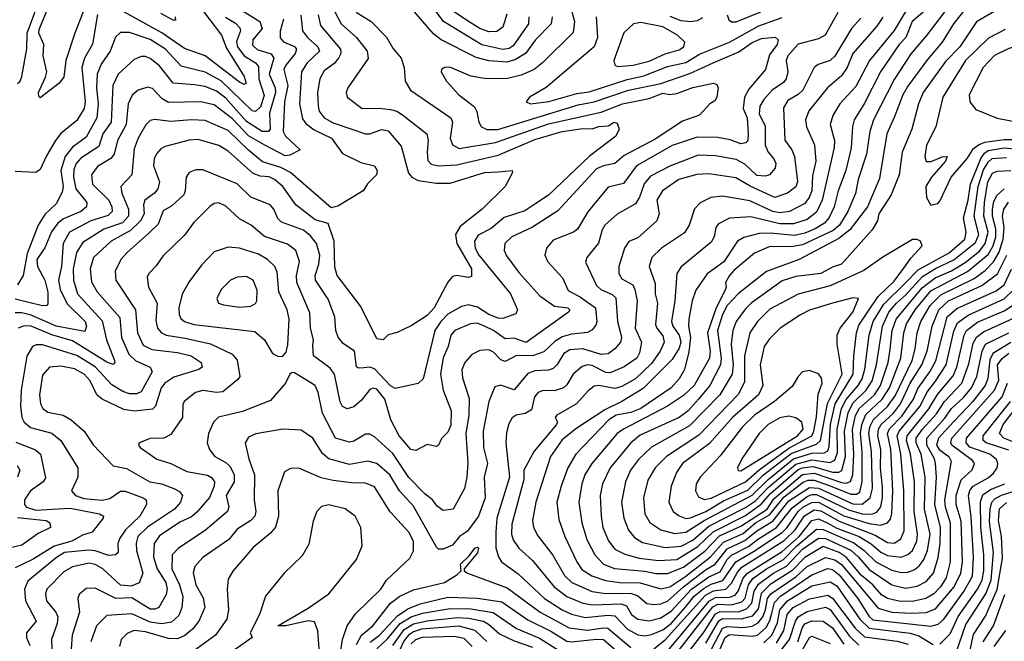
# Model space of a CAD drawing. Extents: x 1308313 to 1441400, y 959662 to 1036319.
# Tile 111 of 256: x 1369035 to 1373336, y 979258 to 981973. Entities that reach past the tile are written whole.
import ezdxf

# ---------------------------------------------------------------- set-up
doc = ezdxf.new("R2010")
doc.units = 0

msp = doc.modelspace()

# ---------------------------------------------------------------- linework, layer by layer
at = {"layer": '0CON10XD'}
for points in [[(1369025, 981693.9), (1369036.8, 981705), (1369044.2, 981725), (1369065.8, 981845.8), (1369067.4, 981915), (1369100.9, 982005), (1369110.4, 982095), (1369151.2, 982235), (1369147.7, 982265), (1369116.6, 982315), (1369075.7, 982365.7), (1369011.2, 982391.2)], [(1373193.8, 982165), (1372995.4, 981904.6), (1372929, 981825), (1372855, 981711.3), (1372765, 981535.4), (1372748.9, 981485), (1372734.5, 981385), (1372698, 981275), (1372686.2, 981213.8), (1372652.1, 981135), (1372616.7, 981075), (1372588.4, 981051.6), (1372455, 980989.7), (1372413, 980983), (1372308.8, 980981.2), (1372245, 980952.7), (1372155, 980877.6), (1372135.9, 980855), (1372118.6, 980825), (1372121.1, 980805), (1372115, 980788.6), (1372076.6, 980715), (1372039.9, 980605), (1372051.8, 980525), (1372047.9, 980495), (1371981, 980375), (1371935, 980331.9), (1371865.1, 980284.9), (1371672.3, 980185), (1371645, 980165.2), (1371533.8, 980035), (1371503.8, 979985), (1371490.4, 979945), (1371478, 979865), (1371491.1, 979775), (1371512, 979702), (1371546.7, 979635), (1371584.6, 979594.6), (1371633.7, 979576.3), (1371765, 979563.8), (1371813.5, 979553.5), (1371865, 979553.3), (1371935, 979581.8), (1372028.4, 979651.6), (1372091.5, 979718.5), (1372185, 979760.1), (1372300, 979835), (1372329.9, 979880.1), (1372455, 979986.2), (1372505, 979992), (1372625, 979951.1), (1372645, 979947.8), (1372664.7, 979955.3), (1372674.4, 979985), (1372678.4, 980075), (1372672.9, 980182.9), (1372686.3, 980243.7), (1372704, 980276), (1372768.8, 980335), (1372795.5, 980374.5), (1372828.7, 980475), (1372836.9, 980533.1), (1372846.7, 980615), (1372863.6, 980665), (1372977.5, 980802.5), (1373034.1, 980845), (1373105, 980876.4), (1373165, 980912.7), (1373227.6, 980962.4), (1373252.5, 980995), (1373264.9, 981045), (1373246.6, 981115), (1373249.1, 981175), (1373264, 981265), (1373285, 981302.3), (1373305, 981311.1), (1373365, 981314.2)], [(1369348.4, 982101.6), (1369276, 981914), (1369236.6, 981795), (1369228.2, 981721.8), (1369205.5, 981694.5), (1369125, 981632), (1369118, 981638), (1369117.1, 981655), (1369148.4, 981721.6), (1369153.1, 981745), (1369138.1, 981815), (1369140.7, 981865), (1369118.9, 981915), (1369120, 981930), (1369157.5, 982022.5)], [(1371439.4, 982035), (1371458.9, 981965), (1371452.2, 981917.8), (1371318.9, 981785), (1371281.8, 981755), (1371225, 981730.4), (1371165.7, 981715.7), (1371124.8, 981715.2), (1371065, 981716.2), (1371006.1, 981726.1), (1370914.5, 981765.5), (1370890, 981765), (1370878, 981755), (1370876, 981745), (1370899.5, 981705), (1370952.9, 981645), (1371022, 981592), (1371032.2, 981572.2), (1371041.1, 981525), (1371052.7, 981505), (1371075, 981493.9), (1371123.8, 981493.8), (1371475, 981601.7), (1371545, 981614.9), (1371695, 981664.7), (1371835.1, 981694.9), (1371962.4, 981737.6), (1372064.3, 981784.3), (1372177, 981833), (1372235, 981873), (1372275, 981890.8), (1372335, 981896.5), (1372347.8, 981885), (1372343.5, 981865), (1372310.3, 981819.7), (1372293.1, 981755), (1372220.7, 981669.3), (1372201, 981635), (1372195.2, 981585), (1372212.4, 981545), (1372216.8, 981473.2), (1372215, 981446.7), (1372206.9, 981435), (1372185, 981430.3), (1372138.1, 981448.1), (1372085, 981459.1), (1371995, 981459.7), (1371885, 981424), (1371728.7, 981335), (1371673, 981257), (1371605, 981241.1), (1371516.5, 981133.5), (1371471.5, 981058.5), (1371454.3, 981045), (1371365, 981009.5), (1371335.6, 980975), (1371328.2, 980945), (1371341.8, 980915), (1371406, 980845), (1371430.5, 980790.5), (1371485, 980761.3), (1371550.3, 980715), (1371556.6, 980655), (1371551.9, 980638.1), (1371535, 980618.2), (1371515, 980606.8), (1371445, 980599), (1371405, 980587.3), (1371372.9, 980567.1), (1371325, 980521.7), (1371275, 980504.8), (1371205, 980506.4), (1371155, 980479.7), (1371137.4, 980487.4), (1371105, 980520.5), (1371085, 980531.1), (1371045, 980527.5), (1371010.1, 980509.9), (1370978.9, 980475), (1370966.5, 980443.5), (1370969.2, 980409.2), (1370998, 980318), (1370997, 980245), (1370984.5, 980165.5), (1370993.1, 980036.9), (1370988.6, 979975), (1370977.5, 979925), (1370928.8, 979835), (1370885, 979829.5), (1370858.6, 979848.6), (1370838.6, 979875), (1370805, 979901.2), (1370735, 979973.6), (1370665, 980078.1), (1370585, 980150.8), (1370565, 980162.1), (1370545, 980162.9), (1370495, 980132.5), (1370475, 980127.8), (1370415, 980145.4), (1370357.7, 980255), (1370338.4, 980345), (1370325.3, 980375), (1370235, 980430), (1370225, 980432), (1370215.7, 980424.3), (1370196.5, 980385), (1370131, 980309), (1370008.8, 980261.2), (1369903.4, 980236.6), (1369882.3, 980215), (1369860.3, 980165), (1369853.8, 980125), (1369863.6, 980095), (1369887.5, 980065), (1369935, 980039.5), (1369955, 980021.1), (1369971.9, 979985), (1369972.3, 979955), (1369937.5, 979895), (1369948.4, 979845), (1369942.5, 979825), (1369847.2, 979742.8), (1369726.8, 979663.2), (1369701, 979635), (1369699.7, 979575), (1369732.7, 979505), (1369747, 979453), (1369743.3, 979405), (1369729.7, 979370.3), (1369698.2, 979341.8), (1369655, 979333.7), (1369605, 979341.3), (1369525, 979377.3), (1369415, 979369.7), (1369370.6, 979325), (1369345.3, 979255)], [(1369833.4, 982015), (1369865, 981972.3), (1369916, 981906), (1369939, 981849), (1370015, 981725.4), (1370023.7, 981696.3), (1370015, 981690.6), (1369995, 981699.8), (1369845.1, 981815.1), (1369755, 981847.6), (1369655.6, 981915.6), (1369435, 982038)], [(1371259, 981985), (1371257.7, 981955), (1371191.1, 981858.9), (1371172.4, 981847.6), (1371145, 981843.1), (1371053.6, 981863.6), (1370885.8, 981965.8), (1370825, 982047.9)], [(1372933, 982057), (1372855, 981925.9), (1372747.5, 981795), (1372688.1, 981681.9), (1372618.1, 981605), (1372587.1, 981555), (1372574.7, 981515), (1372594, 981445), (1372592.9, 981415), (1372540.1, 981185), (1372515, 981132.5), (1372475, 981100.3), (1372415, 981081.2), (1372355, 981082.1), (1372228.2, 981111.8), (1372135, 981105.8), (1372088, 981082), (1372076.2, 981065), (1372068.1, 981025), (1372055, 981000.9), (1371925, 980892.9), (1371905.7, 980864.3), (1371897.1, 980745), (1371882, 980655), (1371888.1, 980635), (1371915, 980594.7), (1371922.9, 980565), (1371915, 980538.1), (1371885, 980489.3), (1371758.1, 980361.9), (1371665.5, 980305), (1371591.3, 980268.7), (1371465, 980185.2), (1371405, 980138.4), (1371354.2, 980065), (1371289.6, 979865), (1371275.2, 979785), (1371279.7, 979755), (1371299, 979719), (1371363.6, 979633.6), (1371415.1, 979545.1), (1371447.1, 979515), (1371535, 979475.7), (1371585, 979467.9), (1371707.1, 979467.1), (1371735, 979456.7), (1371775, 979423), (1371805, 979418.3), (1371835, 979421.9), (1371865, 979433.6), (1371934, 979496), (1372030.1, 979569.9), (1372073.3, 979595), (1372125, 979661.7), (1372202.6, 979697.4), (1372255, 979741), (1372325, 979783), (1372395, 979870.6), (1372485, 979929.9), (1372525, 979926.4), (1372675, 979858.9), (1372715, 979857), (1372750.6, 979885), (1372759.8, 979925), (1372755.1, 980085), (1372744.5, 980165), (1372748, 980195), (1372764.1, 980225.9), (1372826.3, 980283.7), (1372859.3, 980330.7), (1372933.3, 980485), (1372946.5, 980535), (1372954.9, 980605.1), (1372971.7, 980655), (1373011.8, 980725), (1373058.1, 980771.9), (1373205, 980842.7), (1373252, 980878), (1373288.6, 980915), (1373313.1, 980956.9), (1373330.7, 981015), (1373335.8, 981065.8), (1373328.6, 981115), (1373334.3, 981145), (1373354.2, 981175.8)], [(1369375, 981995.6), (1369353.7, 981866.3), (1369317.6, 981805), (1369306.8, 981765), (1369321.7, 981615), (1369317.1, 981585), (1369285, 981532.7), (1369245, 981500.4), (1369215, 981475.3), (1369192, 981445), (1369151.7, 981378.3), (1369125, 981319.1), (1369105.8, 981305), (1369015, 981310.6)], [(1370505, 982006.4), (1370569.6, 981965), (1370637.1, 981897.1), (1370665, 981849.5), (1370701.8, 981805), (1370713.9, 981765), (1370718.8, 981705), (1370742.7, 981665), (1370917.9, 981545), (1370925.9, 981525), (1370915.9, 981455.9), (1370925.8, 981425.8), (1370955, 981411.1), (1371113, 981437), (1371345, 981518.3), (1371575, 981568.7), (1371668.5, 981605), (1371785, 981628.7), (1371845, 981652), (1371875, 981646.8), (1371905, 981651.1), (1371975, 981677.2), (1372065, 981696), (1372080.4, 981690.4), (1372086.1, 981676.1), (1372080.4, 981635), (1372070.9, 981619.1), (1372050, 981605), (1372004, 981556), (1371929.9, 981530.1), (1371810.6, 981450.6), (1371675, 981380.4), (1371635, 981344.3), (1371585, 981335.2), (1371555, 981321.5), (1371385, 981138.7), (1371275, 981067.1), (1371184.5, 981025), (1371154.6, 980995), (1371150.7, 980965), (1371161.1, 980941.1), (1371215, 980869.1), (1371307.3, 980767.3), (1371371.4, 980721.4), (1371429.2, 980715), (1371437.9, 980705), (1371432.2, 980695), (1371247, 980563), (1371195, 980582.1), (1371155, 980579.2), (1371105, 980615.9), (1371065.9, 980634.1), (1371033, 980647), (1371004.8, 980645.2), (1370935.5, 980615), (1370918.6, 980595), (1370906.2, 980545), (1370884.3, 980495.7), (1370873.1, 980425), (1370885.5, 980355), (1370920.4, 980265), (1370918.7, 980201.3), (1370905, 980170.8), (1370876.9, 980143.1), (1370865, 980114.4), (1370855, 980108.9), (1370815, 980117.8), (1370765, 980090.5), (1370743.8, 980095), (1370691.9, 980155), (1370655.7, 980225.7), (1370629.3, 980315), (1370595, 980359.5), (1370576.9, 980363.1), (1370565, 980358.2), (1370528.6, 980311.4), (1370495, 980282.5), (1370465, 980273.1), (1370445, 980282.7), (1370435, 980304), (1370410.2, 980425), (1370390.6, 980450.6), (1370317.9, 980505), (1370315, 980550), (1370317.7, 980575), (1370304.8, 980625), (1370302.1, 980692.1), (1370245.6, 980825), (1370244.8, 980855), (1370257.1, 980917.1), (1370240.9, 980965), (1370205, 980992.1), (1370105, 981026.7), (1370045.6, 981075.6), (1369995, 981102.9), (1369935, 981159.1), (1369905, 981172.5), (1369885, 981170), (1369865, 981157.8), (1369794.7, 981085.3), (1369755, 981031.5), (1369659.6, 980940.4), (1369631.6, 980898.4), (1369598.9, 980865), (1369591.9, 980848.1), (1369597.5, 980805), (1369635.3, 980735), (1369629, 980659), (1369637.1, 980625), (1369655, 980605.3), (1369675, 980594.4), (1369758.4, 980581.6), (1369867.8, 980557.8), (1369962.4, 980512.4), (1369985.3, 980485.3), (1369996.7, 980415), (1369988.4, 980401.6), (1369922.1, 980347.9), (1369895, 980344.2), (1369835, 980353.7), (1369803.3, 980345), (1369753.5, 980305), (1369747.7, 980292.3), (1369745.5, 980235), (1369695, 980160.5), (1369665, 980144.6), (1369605, 980143.5), (1369556.2, 980125), (1369553.3, 980115), (1369561.2, 980105), (1369633.5, 980053.5), (1369694.8, 980034.8), (1369765, 979999.8), (1369855, 979983.4), (1369873.4, 979973.4), (1369886.3, 979955), (1369885.2, 979935), (1369863.6, 979886.4), (1369808.9, 979821.1), (1369785, 979801.1), (1369735, 979778.7), (1369645, 979718.4), (1369621.9, 979685), (1369620, 979625), (1369635.8, 979575), (1369673.7, 979515), (1369679.6, 979485), (1369675, 979461.9), (1369643.5, 979405), (1369625, 979397.4), (1369605, 979397.6), (1369525, 979448.1), (1369454.9, 979444.9), (1369365, 979489.6), (1369325, 979488.8), (1369295, 979462.5), (1369289.6, 979445), (1369296.7, 979385), (1369264.3, 979285), (1369260.4, 979225)], [(1370262.6, 981992.6), (1370270.5, 981925), (1370292.4, 981895), (1370336.7, 981855), (1370344.7, 981835), (1370290.2, 981785), (1370265.9, 981745), (1370256.7, 981605), (1370270.2, 981540.2), (1370285, 981519.7), (1370321.6, 981491.6), (1370397.6, 981455), (1370445, 981388.7), (1370525, 981349.3), (1370585.3, 981335.3), (1370596.4, 981315), (1370592.9, 981295), (1370554.1, 981255.9), (1370534.8, 981225), (1370425, 981158.8), (1370395, 981151.8), (1370217.3, 981305), (1370175, 981328.2), (1370095, 981351.5), (1370035, 981402.5), (1369945, 981489.6), (1369845, 981532.7), (1369785, 981536.4), (1369695, 981528.7), (1369625, 981537.6), (1369605, 981533.1), (1369585.6, 981514.4), (1369552.4, 981455), (1369535, 981409.2), (1369524.6, 981295), (1369476.9, 981245), (1369481.6, 981215), (1369510.3, 981145), (1369510.6, 981115), (1369484.5, 981085.5), (1369402, 981058), (1369310.4, 980999.6), (1369283.4, 980956.6), (1369268.3, 980885), (1369269.7, 980835), (1369288.1, 980775), (1369395, 980658), (1369414.8, 980575)], [(1372608.5, 982005), (1372554.1, 981905.9), (1372525, 981888.9), (1372435, 981866.8), (1372390, 981815), (1372383.6, 981795), (1372390, 981745), (1372383.7, 981715), (1372370.8, 981699.2), (1372321.4, 981665), (1372285.2, 981624.8), (1372267.5, 981595), (1372265, 981560.8), (1372291.2, 981508.8), (1372291.1, 981425), (1372304.4, 981394.4), (1372329.8, 981365), (1372338.4, 981345), (1372335, 981324), (1372310.6, 981295), (1372290.8, 981289.2), (1372255, 981293), (1372202, 981342), (1372165, 981361.7), (1372075, 981378.7), (1371998.4, 981381.6), (1371875, 981333.1), (1371791.1, 981288.9), (1371763.2, 981256.8), (1371742.4, 981197.6), (1371725, 981168.2), (1371645, 981124), (1371591.2, 981075), (1371579.7, 981055), (1371563.2, 980996.8), (1371512.5, 980935), (1371506.6, 980913.4), (1371555, 980811.5), (1371573.9, 980793.9), (1371623.2, 980773.2), (1371638.5, 980758.5), (1371646.7, 980655), (1371656.6, 980615), (1371663.4, 980585), (1371659.3, 980565), (1371635.2, 980534.8), (1371605, 980513.7), (1371575, 980510.4), (1371494.2, 980535.8), (1371438.4, 980531.6), (1371411.3, 980515), (1371382.6, 980467.4), (1371365, 980449.8), (1371345, 980442.6), (1371285, 980439.3), (1371255, 980427.7), (1371195, 980356.5), (1371135, 980376.5), (1371110.5, 980369.5), (1371084.8, 980305.2), (1371059.8, 980175), (1371060.6, 980105), (1371078.7, 980035), (1371064.4, 979975), (1371068.3, 979885), (1371039.5, 979805), (1370991.1, 979738.9), (1370956.6, 979715), (1370925, 979677.6), (1370885, 979659.6), (1370865, 979660.2), (1370855, 979668.4), (1370801.3, 979765), (1370755, 979848.1), (1370694.4, 979914.4), (1370651.6, 979985), (1370595, 980033.8), (1370555, 980044.3), (1370475, 980029.6), (1370385, 980054.7), (1370357.9, 980077.9), (1370315.4, 980145), (1370265, 980180), (1370185, 980183.8), (1370066.1, 980163.9), (1370035, 980149.4), (1370020.5, 980125), (1370036.4, 980055), (1370061.2, 979985), (1370059.8, 979875), (1370066.8, 979825), (1370062.8, 979805), (1370044.6, 979785), (1369985, 979747.6), (1369948.3, 979701.7), (1369835, 979623.2), (1369800.4, 979585), (1369792.7, 979557.3), (1369804.8, 979504.8), (1369837, 979447), (1369843.8, 979405), (1369818.1, 979345), (1369789.2, 979310.8), (1369756.8, 979283.2), (1369725, 979268.7), (1369685, 979270.4), (1369585, 979299), (1369535.3, 979304.7), (1369505, 979291.5), (1369478.8, 979265), (1369470.7, 979235)], [(1370399.3, 982029.3), (1370439.2, 981955), (1370506.5, 981895), (1370552.8, 981835), (1370556.7, 981803.3), (1370467.8, 981675), (1370461.1, 981655), (1370465.8, 981635), (1370531.2, 981585), (1370605, 981586.5), (1370655, 981580.2), (1370682.9, 981572.9), (1370707.6, 981557.6), (1370812.9, 981475), (1370820, 981445), (1370814.3, 981394.3), (1370817.8, 981357.8), (1370832.4, 981342.4), (1370865, 981334.4), (1370945, 981339.7), (1371125, 981381), (1371285, 981449.6), (1371405, 981484.4), (1371495, 981498.2), (1371535, 981495.8), (1371565, 981506.2), (1371605, 981510), (1371631.2, 981525), (1371645, 981521.4), (1371654.3, 981495), (1371638.6, 981465), (1371523.7, 981376.3), (1371345, 981206.5), (1371285, 981167), (1371241.4, 981138.6), (1371151.3, 981108.7), (1371095, 981061.4), (1371037.6, 981032.4), (1371021.1, 981005), (1371024, 980975), (1371041.3, 980945), (1371178.9, 980775), (1371210, 980705), (1371202.5, 980687.5), (1371145, 980668.3), (1371125, 980670), (1371084.9, 980684.9), (1371035, 980717.5), (1370995, 980727), (1370965, 980719.8), (1370905, 980686.7), (1370874.1, 980655), (1370849, 980615), (1370797.2, 980405), (1370775.9, 980384.1), (1370675, 980362), (1370655, 980373.3), (1370585, 980448.3), (1370565, 980455.2), (1370537.6, 980452.4), (1370515, 980450.5), (1370506.1, 980456.1), (1370496.9, 980525), (1370448.3, 980558.3), (1370426.7, 980586.7), (1370416.6, 980615), (1370411.4, 980675), (1370382.5, 980752.5), (1370327.7, 980835), (1370326.2, 980855), (1370341.6, 980905), (1370345.9, 980944.1), (1370331.4, 980995), (1370305, 981029.2), (1370275, 981053.3), (1370178.5, 981088.5), (1370162.8, 981105), (1370144.7, 981145), (1370128.5, 981165), (1370045, 981197.3), (1369985, 981256.8), (1369835, 981316.7), (1369805, 981317.7), (1369775, 981305.6), (1369762.1, 981285), (1369758.2, 981225), (1369751.9, 981208.1), (1369700, 981160), (1369662.1, 981137.9), (1369640.2, 981079.8), (1369599.4, 981040.6)], [(1369714.4, 981985), (1369715, 981971.2), (1369705, 981971.1), (1369650.9, 982000.9)], [(1369988.4, 982025), (1370083.8, 981965), (1370094.3, 981935), (1370053.1, 981885), (1370052, 981862), (1370072.3, 981842.3), (1370133.7, 981823.7), (1370145.2, 981805.2), (1370125.4, 981735), (1370151, 981675), (1370153.1, 981655), (1370126.8, 981565), (1370129.5, 981495), (1370121.2, 981485), (1370094.1, 981484.1), (1370025, 981529.1), (1369935, 981630.2), (1369895, 981660.6), (1369845, 981681.6), (1369799, 981689)], [(1370339.1, 981995), (1370348.3, 981948.3), (1370435.7, 981845), (1370437.8, 981825), (1370428.3, 981805), (1370408.2, 981781.8), (1370365, 981750.4), (1370345.8, 981715), (1370336.2, 981655), (1370338.3, 981595), (1370343.2, 981573.2), (1370365.1, 981545.1), (1370405, 981522), (1370545, 981474.5), (1370565, 981474.6), (1370615, 981493.7), (1370645, 981487.2), (1370701.3, 981421.3), (1370732.8, 981302.8), (1370747.6, 981285), (1370775, 981271.4), (1370855, 981259.6), (1370915, 981259.4), (1371065.7, 981305), (1371125, 981308.7), (1371186.7, 981315), (1371187.5, 981305), (1371156, 981245), (1371055, 981145.5), (1370959.7, 981070.3), (1370939, 981035), (1370944.1, 980995), (1371008, 980885), (1371008.8, 980851.2), (1370995, 980846.5), (1370945, 980855.6), (1370925, 980850.8), (1370905, 980826), (1370845.8, 980715), (1370815, 980680.9), (1370745, 980636.5), (1370683.2, 980606.8), (1370645, 980596), (1370623.3, 980575), (1370595, 980578.9), (1370525, 980720.6), (1370421.6, 980855), (1370411.5, 980891.5), (1370408.5, 981005)], [(1371360.5, 981985), (1371355.9, 981955), (1371288.6, 981885), (1371244.8, 981825), (1371200.7, 981799.3), (1371165, 981787), (1371085, 981793.4), (1371028.6, 981808.6), (1370875.7, 981885.7), (1370842.1, 981912.1), (1370749.5, 982019.5)], [(1371163.1, 981996.9), (1371145, 981940), (1371119, 981921), (1371085, 981919.6), (1371045, 981934.8), (1370995, 981965.4), (1370923.9, 982013.9)], [(1372988.6, 982011.4), (1372933.9, 981965), (1372905.9, 981895), (1372876.2, 981865), (1372794.4, 981745), (1372724.4, 981605.6), (1372680.8, 981535), (1372673.2, 981506.8), (1372666.4, 981413.6), (1372644.1, 981315), (1372609.8, 981225), (1372592.2, 981155), (1372570.3, 981109.7), (1372550.4, 981085), (1372510, 981060), (1372465, 981040.5), (1372419.9, 981029.9), (1372315, 981040.3), (1372265, 981038.5), (1372197.7, 981022.3), (1372170, 981005), (1372111.2, 980915), (1372037.5, 980862.5), (1371987.8, 980792.2), (1371972.2, 980745), (1371957.2, 980665), (1371956.1, 980635), (1371965.5, 980585), (1371958.3, 980521.7), (1371938.4, 980445), (1371915.3, 980405), (1371880.2, 980365), (1371748.9, 980275), (1371705, 980256.9), (1371641.2, 980245), (1371608, 980225), (1371464.7, 980075), (1371429.6, 980015), (1371399.8, 979935), (1371381.4, 979865), (1371389.4, 979789.4), (1371415.8, 979715), (1371468.1, 979605), (1371490.8, 979570.8), (1371533.6, 979543.6), (1371593.6, 979523.6), (1371655, 979514.9), (1371745, 979513.8), (1371835, 979487.1), (1371875, 979495.9), (1371945, 979542.6), (1372053, 979627), (1372108.9, 979691.1), (1372195, 979728.8), (1372249.6, 979775), (1372310.1, 979809.9), (1372375, 979889.1), (1372457.4, 979952.6), (1372478.6, 979961.4), (1372505, 979962), (1372575, 979936.8), (1372665, 979900.8), (1372689.8, 979900.2), (1372705, 979909.5), (1372715.5, 979955), (1372715.1, 980085), (1372707.5, 980165), (1372713, 980205), (1372731.7, 980248.3), (1372802.9, 980315), (1372834.3, 980365), (1372884.3, 980495), (1372896.8, 980605), (1372909.1, 980645), (1372945.9, 980705), (1373015, 980788.3), (1373175, 980872.5), (1373265, 980947.9), (1373287.9, 980985), (1373298.3, 981025), (1373299.1, 981059.1), (1373284.1, 981115), (1373285, 981145.8), (1373290.5, 981179.5), (1373305, 981206.9), (1373336, 981234)], [(1373169.8, 982025), (1373114, 981955), (1373065.1, 981874.9), (1373000.7, 981799.3), (1372915, 981682.4), (1372892.7, 981645), (1372855, 981545.6), (1372823.5, 981475), (1372790.8, 981279.2), (1372737.9, 981155), (1372660.6, 981055), (1372612.4, 981017.6), (1372439.2, 980925), (1372297.2, 980872.8), (1372175, 980777.7), (1372125, 980724.7), (1372104.3, 980685), (1372083.1, 980615), (1372099.8, 980495), (1372095.8, 980465), (1372049.5, 980375), (1372000.8, 980315), (1371954.9, 980265.1), (1371915, 980236), (1371745, 980157.6), (1371705.1, 980124.9), (1371614.6, 980015.4), (1371580.8, 979945), (1371571, 979895), (1371574.3, 979805), (1371582.9, 979755), (1371606.5, 979696.5), (1371635, 979660.8), (1371677.9, 979637.9), (1371740.7, 979620.7), (1371825, 979610.1), (1371905, 979614.4), (1371997.7, 979672.3), (1372064.1, 979735.9), (1372205, 979807.5), (1372273.9, 979856.1), (1372315, 979903.6), (1372435, 980007.5), (1372455, 980015.7), (1372500.9, 980020.9), (1372585, 979997.2), (1372613, 979997), (1372626.5, 980003.5), (1372641.9, 980065), (1372637.8, 980175), (1372654, 980256), (1372675, 980298.1), (1372732.6, 980355), (1372759.2, 980395), (1372778.2, 980465), (1372803.8, 980635), (1372830.8, 980695), (1372865.2, 980734.8), (1372905, 980770), (1372978.5, 980851.5), (1373035, 980886.3), (1373115, 980923.4), (1373210.4, 980999.6), (1373224, 981035), (1373204.9, 981115), (1373221.9, 981245), (1373245, 981316.6), (1373265, 981350.8), (1373283.4, 981366.6), (1373345, 981371.2)], [(1373295, 982010.9), (1373215, 981963.4), (1373141.1, 981855), (1373079.7, 981790.3), (1372981, 981655), (1372960.9, 981605), (1372931.9, 981495), (1372890, 981395), (1372876.7, 981295), (1372841.4, 981208.6), (1372787.9, 981125), (1372782.5, 981095), (1372758.4, 981055), (1372624.1, 980905.9), (1372585, 980892), (1372535, 980864), (1372425, 980851.2), (1372365, 980832.6), (1372230, 980735), (1372205, 980710.3), (1372165, 980655.4), (1372150.8, 980615), (1372142.2, 980555), (1372152, 980465), (1372147.2, 980425), (1372093.4, 980335), (1371961.3, 980198.7), (1371794.6, 980105.4), (1371738.6, 980051.4), (1371703.3, 980005), (1371681, 979955), (1371663.3, 979865), (1371673.7, 979795), (1371693.8, 979743.8), (1371720.7, 979710.7), (1371755, 979689.1), (1371855, 979667.4), (1371925, 979672.7), (1371975, 979700.2), (1372045, 979760.4), (1372205, 979842.6), (1372248.4, 979871.6), (1372305, 979929.7), (1372425, 980031.6), (1372495, 980049.8), (1372575, 980038.5), (1372595, 980048.9), (1372607.8, 980082.2), (1372605.8, 980184.2), (1372624.9, 980275), (1372645, 980314.6), (1372697.3, 980375), (1372714.9, 980405), (1372726.3, 980446.3), (1372745.1, 980595), (1372763.8, 980655), (1372809.3, 980730.7), (1372902.3, 980822.3), (1372959.2, 980880.8), (1373095.6, 980955), (1373162.9, 981015), (1373170, 981045), (1373157.1, 981107.1), (1373177.6, 981185), (1373187.9, 981255), (1373233.8, 981366.2), (1373249.7, 981390.3), (1373265, 981401.2), (1373335, 981412.8), (1373395, 981407.9)], [(1372125.3, 981995), (1372132.4, 981972.4), (1372145, 981963.2), (1372165, 981964.4), (1372272.2, 982007.8)], [(1369933.9, 981983.9), (1369977.3, 981957.3), (1369997.1, 981937.1), (1369999.8, 981925), (1369982.1, 981877.9), (1369987.1, 981855), (1370014.9, 981814.9), (1370065.3, 981785), (1370078.2, 981768.2), (1370079, 981715), (1370102.5, 981642.5), (1370087.3, 981592.7), (1370065, 981571.7), (1370050, 981575), (1369915, 981706), (1369845, 981743.7), (1369740.1, 981770.1), (1369671.9, 981845), (1369605, 981886.5), (1369515, 981916.9), (1369475, 981916.8), (1369452.9, 981897.1), (1369429.5, 981835)], [(1370187.9, 981975), (1370173.2, 981923.2), (1370173.2, 981893.2), (1370186.8, 981876.8), (1370235, 981855.6), (1370244.2, 981845), (1370238.3, 981825), (1370197.6, 981775), (1370188.5, 981755), (1370205.7, 981685), (1370192.2, 981615), (1370185.2, 981485.2), (1370195.9, 981465), (1370260, 981405), (1370215, 981381.3), (1370195, 981378.2), (1370105.4, 981424.6)], [(1372709.7, 981980.3), (1372668.6, 981935), (1372595, 981814.2), (1372574.8, 981795.2), (1372522.6, 981777.4), (1372505.2, 981764.8), (1372455.3, 981665), (1372435, 981645.8), (1372390.3, 981619.7), (1372372, 981588), (1372377.6, 981447.6), (1372407.1, 981405), (1372419.2, 981375), (1372433.1, 981265), (1372425, 981242.9), (1372388.5, 981215), (1372333, 981197), (1372225.5, 981245.5), (1372162.7, 981282.7), (1372045, 981300), (1371993.2, 981296.8), (1371914.6, 981275.4), (1371843.4, 981225), (1371817.7, 981185), (1371828.8, 981125), (1371818.2, 981095), (1371735, 981020.9), (1371695.2, 981004.8), (1371676.7, 980975), (1371652.8, 980895), (1371651.6, 980865), (1371665, 980841.8), (1371712.8, 980815), (1371721.7, 980795), (1371731.6, 980745), (1371723.6, 980625), (1371750.5, 980565), (1371742.8, 980517.2), (1371731.4, 980495), (1371675, 980456.7), (1371615, 980429.8), (1371595, 980432), (1371535, 980462.2), (1371515, 980464.8), (1371492, 980458), (1371452.4, 980425), (1371425, 980377.9), (1371410.5, 980365), (1371375, 980353.8), (1371317.9, 980352.1), (1371299.6, 980345), (1371284.2, 980325), (1371271, 980269), (1371242.9, 980252.9), (1371204.1, 980245.9), (1371185.9, 980234.1), (1371172, 980208), (1371161.7, 980168.3), (1371158.4, 980125), (1371174.6, 979974.6), (1371119.7, 979795), (1371114.9, 979735), (1371115.5, 979665.5), (1371126.8, 979626.8), (1371140, 979605), (1371212.2, 979552.2), (1371327.3, 979445), (1371405.3, 979395), (1371445.6, 979375.6), (1371505, 979362.1), (1371605, 979371.4), (1371635, 979368.9), (1371690.6, 979310.6), (1371735, 979285.8), (1371765, 979282.2), (1371795, 979287.2), (1371845, 979308), (1371881.4, 979335), (1371941.6, 979405), (1371981.8, 979455), (1372025, 979489.7), (1372055, 979507.8), (1372106.4, 979523.6), (1372163, 979605), (1372240.7, 979649.3), (1372365, 979733.2), (1372386.8, 979755), (1372435.3, 979825), (1372456.3, 979843.7), (1372495, 979863.4), (1372525, 979865.6), (1372635, 979806.5), (1372745, 979772), (1372795.4, 979764.6), (1372826.4, 979775), (1372838.3, 979791.7), (1372844.1, 979815.9), (1372849.4, 979915), (1372839.9, 980095), (1372825.8, 980165), (1372833.9, 980186.1), (1372888.5, 980241.5), (1372938.7, 980315), (1372957.8, 980362.2), (1373010.8, 980435), (1373036.9, 980483.1), (1373086.1, 980675), (1373128.4, 980711.6), (1373300.7, 980789.3), (1373334.9, 980815.1), (1373367.1, 980882.9)], [(1372805.7, 981984.3), (1372778.8, 981945), (1372673.6, 981825), (1372649.2, 981765), (1372625, 981728), (1372564, 981675), (1372513.4, 981615), (1372481.9, 981575), (1372467.2, 981535), (1372471.9, 981505), (1372506.5, 981426.5), (1372513, 981355), (1372498.6, 981291.4), (1372494.9, 981225), (1372484, 981196), (1372465, 981170.7), (1372397.1, 981135), (1372355, 981129.1), (1372325, 981135.4), (1372225, 981181.2), (1372105, 981202.7), (1372053.3, 981196.7), (1372006.8, 981173.2), (1371983, 981147), (1371958.8, 981075), (1371938.4, 981041.6), (1371838.2, 980975), (1371796.2, 980935), (1371785.3, 980895), (1371810.4, 980820.4), (1371810.2, 980775), (1371821, 980735), (1371812.1, 980642.1), (1371818.4, 980625), (1371845, 980591.5), (1371850, 980565), (1371832.6, 980525), (1371795, 980471), (1371725, 980404), (1371665, 980370.8), (1371635, 980361.8), (1371565, 980375.2), (1371545, 980372.5), (1371517.9, 980352.1), (1371467.9, 980295), (1371381.4, 980245), (1371374.4, 980235), (1371384.2, 980215), (1371379.6, 980205), (1371282.2, 980087.8), (1371236.7, 980005), (1371237, 979965), (1371185, 979768.8), (1371184, 979725), (1371190.5, 979700.5), (1371214.7, 979665), (1371275, 979610.9), (1371369.8, 979495), (1371425, 979453.8), (1371495, 979424.8), (1371536.8, 979416.8), (1371662.1, 979422.1), (1371685, 979413.1), (1371708.1, 979375), (1371735, 979354.5), (1371785, 979347.7), (1371835, 979360), (1371881.1, 979388.9), (1371969.6, 979485), (1372045, 979539.1), (1372095, 979561.8), (1372124.9, 979615.1), (1372145, 979634.2), (1372218.8, 979671.2), (1372257.3, 979702.7), (1372341.4, 979755), (1372408.6, 979841.4), (1372475, 979889.6), (1372495, 979898.9), (1372515, 979899.5), (1372655, 979831.3), (1372715.1, 979814.9), (1372757, 979813), (1372778.7, 979821.3), (1372796.2, 979845), (1372803.7, 979885), (1372803.2, 979933.2), (1372795.3, 980014.7), (1372796.9, 980095), (1372783.5, 980155), (1372786, 980185), (1372797.6, 980205), (1372851.7, 980255), (1372882.8, 980295), (1372924.9, 980385.1), (1372976.4, 980465), (1372999.2, 980525), (1373020.3, 980635), (1373050.1, 980705), (1373092.8, 980745), (1373237.5, 980812.5), (1373306.4, 980863.6), (1373347.5, 980945)], [(1371553.4, 981985), (1371558.8, 981895), (1371545, 981853.9), (1371335, 981676.9), (1371262, 981635), (1371246.7, 981615), (1371265.9, 981605.9), (1371346, 981616), (1371469.3, 981650.7), (1371522, 981658), (1371688.1, 981711.9), (1371761.8, 981728.2), (1371865, 981768), (1371944.3, 981785.7), (1372005, 981822.3), (1372135, 981875.5), (1372263.1, 981946.9), (1372365, 981982.2)], [(1371648.2, 981768.2), (1371715, 981773.9), (1371785, 981792), (1371855, 981824.2), (1371915, 981840.8), (1371935.4, 981855), (1371940.4, 981875), (1371908.5, 981905), (1371845, 981942.6), (1371748.8, 981961.2), (1371716, 981955), (1371674.3, 981915.7), (1371630.5, 981795), (1371634.2, 981775), (1371648.2, 981768.2)], [(1372018.3, 981981.7), (1371995, 981967.8), (1371965, 981963.4), (1371925, 981968), (1371876.7, 981986.7)], [(1373339.6, 981930.4), (1373267, 981893), (1373166.2, 981795), (1373067.6, 981635), (1373036.3, 981505), (1372996.3, 981425), (1372989.1, 981375), (1372995, 981353.5), (1373015.8, 981354.2), (1373065, 981374.4), (1373086.2, 981375), (1373079.1, 981355), (1373017.8, 981285), (1372993.8, 981245), (1372995.9, 981195.9), (1373015, 981163.3)], [(1373705, 981479), (1373745, 981483.4), (1373766.8, 981493.2), (1373776.3, 981505), (1373779.8, 981545), (1373766.4, 981585), (1373697.2, 981715), (1373675, 981745.9), (1373592.2, 981832.2), (1373535, 981860.3), (1373475, 981868.4), (1373407.6, 981862.4), (1373355, 981846.8), (1373292.6, 981817.4), (1373244.1, 981765), (1373182.5, 981645), (1373185.6, 981615), (1373211.4, 981581.4), (1373305, 981542.9), (1373605.2, 981485.2), (1373705, 981479)], [(1369429.5, 981835), (1369390.4, 981779.6), (1369373.3, 981735), (1369370.1, 981675), (1369377.4, 981605), (1369372.4, 981545), (1369325, 981460.7), (1369265, 981416.2), (1369234.3, 981375), (1369215.4, 981315), (1369224.8, 981245), (1369220.2, 981219.8), (1369195, 981168.2), (1369145, 981122.5), (1369116.2, 981075), (1369067.6, 980952.4), (1369050.4, 980855), (1369025.2, 980814.8)], [(1369799, 981689), (1369705, 981695.8), (1369645, 981771.1), (1369605, 981803.5), (1369585, 981812.2), (1369565, 981812.7), (1369535, 981799.2), (1369464.7, 981735), (1369442, 981685), (1369434.8, 981525), (1369398.7, 981475), (1369380.2, 981419.8), (1369302.1, 981367.9), (1369282.1, 981345), (1369270.8, 981319.2), (1369269.9, 981285), (1369280.5, 981235), (1369328.5, 981175), (1369326.9, 981155), (1369302.7, 981135), (1369226.5, 981103.5), (1369201.5, 981085), (1369173.6, 981046.4), (1369145, 980976.2), (1369109.2, 980925), (1369113, 980895), (1369144.3, 980835), (1369157.3, 980782.7), (1369158.3, 980731.7), (1369155, 980724.6), (1369135, 980723), (1369015, 980752.4)], [(1370105.4, 981424.6), (1370035, 981465.4), (1369965, 981540.3), (1369885, 981601.2), (1369825, 981614), (1369685, 981611.3), (1369657.7, 981627.7), (1369615, 981673.1), (1369595, 981677.7), (1369553.1, 981665), (1369526.9, 981643.1), (1369509, 981605), (1369500.5, 981515), (1369461.7, 981445), (1369448.3, 981385), (1369432.6, 981367.4), (1369375, 981332.5), (1369349.2, 981295), (1369353.3, 981255), (1369424.1, 981185), (1369438.1, 981155), (1369439, 981135), (1369421.6, 981118.4), (1369345.3, 981094.7), (1369252.5, 981045), (1369225.5, 980995), (1369217.3, 980895), (1369204.2, 980835.8), (1369212.3, 980795), (1369242.2, 980732.2), (1369320.7, 980655), (1369326.7, 980635), (1369318.9, 980611.1), (1369195, 980634.5), (1369085, 980683.1), (1369045, 980692.9), (1369015, 980692.7)], [(1370408.5, 981005), (1370382.9, 981082.9), (1370325, 981099.4), (1370241.8, 981165), (1370183.8, 981245), (1370147.9, 981275), (1370125, 981286), (1370085, 981289.4), (1370055, 981301.6), (1369945, 981399.4), (1369905, 981422.9), (1369815, 981450), (1369775, 981447.5), (1369670.8, 981419.2), (1369651.7, 981408.3), (1369632.9, 981387.1), (1369622.5, 981365), (1369619.2, 981335), (1369645.3, 981265), (1369638.6, 981235), (1369624.4, 981215.6), (1369581.8, 981185), (1369576.1, 981165), (1369578.8, 981125), (1369562.2, 981095), (1369518.3, 981051.7), (1369435, 981005.7), (1369357.4, 980935), (1369342.6, 980885), (1369348, 980828), (1369373.7, 980785), (1369472.5, 980672.5), (1369480.2, 980585), (1369511.7, 980511.7), (1369542.4, 980482.4), (1369604.4, 980455), (1369613.3, 980435), (1369565, 980347.1), (1369545, 980339.4), (1369515, 980339), (1369485, 980349.3), (1369437.7, 980377.7), (1369365, 980456.6), (1369285, 980506.3), (1369135, 980553.2), (1369106.6, 980553.4), (1369090.4, 980545), (1369066.8, 980503.2), (1369041.1, 980355), (1369038.8, 980285), (1369044.2, 980235), (1369055, 980214.6), (1369082.1, 980192.1), (1369175, 980166.7), (1369214.5, 980134.5), (1369289.3, 980015), (1369289.1, 979975), (1369260.6, 979915), (1369278.9, 979895), (1369315, 979881), (1369395, 979873.9), (1369428.8, 979881.2), (1369475, 979914.2), (1369495, 979914.2), (1369575, 979884.7), (1369587.9, 979875), (1369589.1, 979855), (1369559.5, 979805), (1369497.7, 979745), (1369471.9, 979708.1), (1369464.2, 979685), (1369464.6, 979645.4), (1369454.1, 979635.9), (1369425, 979632.4), (1369365, 979652.8), (1369335, 979656.3), (1369231.2, 979645), (1369196.2, 979623.8), (1369069.9, 979520.1), (1369056.2, 979485), (1369060.8, 979435), (1369107.6, 979345), (1369064.7, 979295), (1369065.3, 979275), (1369079.7, 979239.7)], [(1373015, 981163.3), (1373045, 981170), (1373055, 981180), (1373104.4, 981285), (1373175, 981368.1), (1373200.5, 981409.5), (1373223, 981427), (1373251.5, 981438.5), (1373335, 981449.6), (1373405, 981449.2)], [(1369599.4, 981040.6), (1369505, 980956.8), (1369477.5, 980925), (1369452, 980875), (1369454.7, 980835), (1369540.8, 980705), (1369550, 980605), (1369575, 980551.6), (1369612.3, 980532.3), (1369725, 980519.3), (1369784.4, 980505), (1369827.8, 980475), (1369831.9, 980455), (1369818, 980445), (1369709, 980411), (1369668.7, 980385), (1369653.3, 980365), (1369627.8, 980285), (1369615, 980271.1), (1369535, 980263.6), (1369490.5, 980270.5), (1369394.8, 980314.8), (1369372.1, 980335), (1369343.5, 980395), (1369316.4, 980425), (1369275, 980447.9), (1369215, 980460.2), (1369165, 980455.3), (1369135, 980420.6), (1369121.9, 980335), (1369125.2, 980295.2), (1369135.4, 980275), (1369158.5, 980258.5), (1369225.6, 980245.6), (1369260.4, 980225), (1369316.2, 980175), (1369356, 980116), (1369443.8, 980023.8), (1369501.9, 980011.9), (1369603.3, 979955), (1369655, 979945.6), (1369708.1, 979925), (1369732.6, 979912.6), (1369745.5, 979895), (1369737.3, 979865), (1369710.8, 979835), (1369593.6, 979756.4), (1369551.6, 979715), (1369543.2, 979686.8), (1369544.8, 979655), (1369573.4, 979555), (1369557.5, 979512.5), (1369521.8, 979498.2), (1369475, 979502.4), (1369398.8, 979575), (1369365, 979592.9), (1369339, 979599), (1369265, 979582.4), (1369228.4, 979561.6), (1369153.7, 979485), (1369147.4, 979465), (1369152.5, 979435), (1369193.1, 979385), (1369201.1, 979365), (1369198, 979335), (1369173.3, 979265), (1369175.2, 979225)], [(1371895, 979728.4), (1371945, 979733.8), (1372024.7, 979785.3), (1372235, 979896.3), (1372304.9, 979965.1), (1372415.2, 980054.8), (1372495, 980079.8), (1372548.7, 980081.3), (1372565, 980089.6), (1372571.1, 980108.9), (1372577.3, 980205), (1372597.3, 980295), (1372676.2, 980425), (1372678.2, 980505), (1372690, 980605), (1372700.7, 980639.3), (1372785.5, 980764.5), (1372855, 980831.2), (1372905, 980898.2), (1372928, 980932), (1372977.5, 980985), (1372970, 981005), (1372955, 981012.5), (1372935, 981012.5), (1372805, 980935.5), (1372722.6, 980877.4), (1372575, 980811), (1372436.1, 980773.9), (1372311.7, 980708.3), (1372258.3, 980655), (1372224.8, 980605), (1372200.9, 980505), (1372200.9, 980389.1), (1372173.6, 980336.4), (1372002, 980158), (1371859.7, 980065), (1371810.5, 980015), (1371779, 979961), (1371760, 979885), (1371765.8, 979815), (1371787.3, 979777.3), (1371835, 979745.2), (1371895, 979728.4)], [(1370165, 980502.5), (1370185, 980503.8), (1370198.8, 980521.2), (1370206.6, 980553.4), (1370212.3, 980665), (1370202.7, 980705), (1370167.4, 980785), (1370159.8, 980869.8), (1370148.9, 980895), (1370117.1, 980925), (1370078.3, 980948.3), (1369995, 980974.7), (1369945, 980979.5), (1369885, 980958.9), (1369829.7, 980900.3), (1369773.8, 980826.2), (1369745, 980774.4), (1369729.8, 980715), (1369731.2, 980685), (1369738.5, 980668.5), (1369755, 980654.2), (1369795, 980642), (1370061.7, 980611.7), (1370104.5, 980575), (1370139.2, 980515), (1370165, 980502.5)], [(1369995, 980717.3), (1370045, 980721.5), (1370065, 980733.1), (1370070.9, 980745), (1370072, 980792), (1370055.2, 980835.2), (1370025, 980851.3), (1369985, 980848.9), (1369955.6, 980835), (1369915.6, 980795), (1369895.7, 980755), (1369904, 980735), (1369925, 980727.5), (1369995, 980717.3)], [(1371805, 979225.2), (1371855, 979264.1), (1372031.3, 979458.7), (1372065, 979478.1), (1372119.3, 979485), (1372145, 979511.8), (1372170.4, 979559.6), (1372189.1, 979580.9), (1372375, 979697.8), (1372422.7, 979745), (1372463.7, 979806.3), (1372505, 979831.7), (1372535, 979827.5), (1372615, 979782.1), (1372771.6, 979721.6), (1372825, 979689.3), (1372855, 979687.1), (1372884.1, 979705), (1372899.1, 979740.9), (1372897.7, 979915), (1372883.8, 980075), (1372868.2, 980155), (1372876.9, 980175), (1372967.8, 980285), (1372997.8, 980345), (1373035.9, 980394.1), (1373082.3, 980465), (1373115, 980612.7), (1373131, 980649), (1373178.2, 980681.8), (1373335, 980753.8), (1373377.4, 980795)], [(1371945, 979794.8), (1371965, 979797.5), (1372031.9, 979825), (1372109.3, 979870.7), (1372215, 979918.4), (1372284.7, 979985), (1372405, 980077.8), (1372515, 980118.8), (1372532.9, 980135), (1372563.4, 980296.6), (1372628.2, 980425), (1372605.3, 980555), (1372605.9, 980595), (1372619.2, 980625), (1372675, 980695.3), (1372698.5, 980755), (1372675, 980758.2), (1372585, 980735.2), (1372485, 980704.2), (1372445, 980684.1), (1372356.2, 980625), (1372310.8, 980579.2), (1372287.5, 980545), (1372268.9, 980465), (1372281.1, 980375), (1372262.4, 980335), (1372148.9, 980235), (1372048.9, 980121.1), (1371930.8, 980035), (1371904.1, 979995), (1371880.3, 979935), (1371870.7, 979865), (1371889.6, 979825), (1371915.2, 979805.2), (1371945, 979794.8)], [(1371864.6, 979215), (1372048.1, 979435), (1372075, 979448.6), (1372135, 979450.6), (1372160.2, 979459.8), (1372173.1, 979476.9), (1372195.9, 979534.1), (1372213.5, 979555), (1372365, 979650.7), (1372439.3, 979715), (1372495, 979785.1), (1372525, 979792.9), (1372565, 979774), (1372605, 979751.5), (1372702.3, 979715), (1372755, 979683.1), (1372796.5, 979646.5), (1372825, 979632.2), (1372885, 979625.2), (1372915, 979637.5), (1372935, 979654.8), (1372954.5, 979695), (1372957.1, 979725), (1372942.2, 979825), (1372943.7, 979955), (1372926.5, 980075), (1372908.2, 980135), (1372911.3, 980155), (1373006.5, 980273.5), (1373044.5, 980335.5), (1373113.1, 980416.9), (1373128.5, 980455), (1373160.7, 980595), (1373170.8, 980615), (1373218.8, 980651.2), (1373335, 980700.9), (1373392.2, 980737.8)], [(1371911.7, 979215), (1372062.1, 979407.9), (1372085, 979419.3), (1372145, 979417.2), (1372189.7, 979430.3), (1372203.4, 979446.6), (1372217.9, 979505), (1372237.6, 979532.4), (1372297.8, 979575), (1372372.1, 979615), (1372429.8, 979675), (1372515, 979747), (1372545, 979746.8), (1372678.5, 979688.5), (1372724.5, 979655), (1372774.9, 979604.9), (1372845, 979569), (1372885, 979558.6), (1372915, 979560.3), (1372945, 979571.7), (1372965, 979589.2), (1372984.6, 979615.4), (1373001, 979655), (1373012.3, 979725), (1372987.7, 979835), (1372990.6, 979975), (1372972.2, 980075), (1372950.4, 980125), (1372951, 980145), (1372979.1, 980185), (1373039.2, 980250.8), (1373075.4, 980304.6), (1373150.7, 980385), (1373180.5, 980469.5), (1373200.4, 980559.6), (1373213.9, 980586.1), (1373245, 980609.1), (1373395, 980677.5)], [(1369414.8, 980575), (1369449.7, 980485), (1369450.9, 980475), (1369443.2, 980466.8), (1369415, 980476.5), (1369265, 980570.7), (1369175, 980597.1), (1369085, 980634.2), (1369053.9, 980636.1), (1369028.7, 980625)], [(1371931.8, 979178.2), (1372025, 979299.4), (1372075, 979378.4), (1372095, 979387.3), (1372175, 979386.5), (1372210, 979400), (1372232.9, 979425), (1372242.9, 979477.1), (1372262.1, 979507.9), (1372325, 979554.5), (1372385, 979585.3), (1372455, 979660.9), (1372525, 979708.1), (1372555, 979707.5), (1372665, 979655.9), (1372699.7, 979625), (1372745, 979570.7), (1372845, 979504.1), (1372905, 979489.8), (1372955, 979498.6), (1372995, 979518.5), (1373026.6, 979555), (1373046.9, 979623.1), (1373056.4, 979685), (1373057.1, 979755), (1373032.1, 979855), (1373040.2, 979975), (1373035.2, 980035), (1373030.6, 980055), (1372997.6, 980115), (1372998, 980145), (1373075, 980231.2), (1373105.1, 980275), (1373157.5, 980322.5), (1373192.9, 980365), (1373215.3, 980414.7), (1373238.6, 980525), (1373254.1, 980555), (1373355, 980604.9)], [(1373365, 980562.8), (1373285.4, 980514.6), (1373272.5, 980487.5), (1373264.7, 980405.3), (1373253, 980375), (1373198.2, 980305), (1373092.9, 980195), (1373049, 980145), (1373039.9, 980115), (1373052, 980095), (1373094.1, 980065), (1373103.7, 980045), (1373075.3, 979875), (1373078.2, 979845), (1373099.8, 979775), (1373099.1, 979605), (1373081.8, 979535), (1373056.5, 979495), (1373028.3, 979465), (1372993.6, 979445), (1372935, 979431.9), (1372875, 979433.1), (1372825, 979444.3), (1372800.1, 979460.1), (1372761, 979505), (1372712.4, 979545), (1372645.7, 979625), (1372614, 979645), (1372545, 979672.1), (1372465, 979624), (1372408.5, 979565), (1372313.8, 979506.2), (1372274.1, 979465.9), (1372260.4, 979399.6), (1372235, 979367.9), (1372186.3, 979353.7), (1372105, 979355.4), (1372085.8, 979344.2), (1372030.4, 979249.6)], [(1372057, 979223), (1372104.7, 979315.3), (1372125, 979322.5), (1372195, 979318.7), (1372235, 979324), (1372261, 979339), (1372281.4, 979365), (1372293, 979395), (1372301.1, 979445), (1372315.4, 979464.6), (1372425, 979539.4), (1372475.1, 979584.9), (1372555, 979624), (1372595, 979613.4), (1372625, 979593.6), (1372785, 979402.2), (1372845.1, 979384.9), (1372928.9, 979381.1), (1372995, 979383.4), (1373035, 979399.8), (1373116.9, 979495), (1373145.4, 979555), (1373153.5, 979605), (1373148.2, 979781.8), (1373126.2, 979855), (1373125.1, 979894.9), (1373147.1, 979962.9), (1373195, 980006.8), (1373205.2, 980034.8), (1373197.4, 980047.4), (1373106.9, 980115), (1373102.5, 980125), (1373106.3, 980145), (1373293, 980355), (1373311.4, 980398.6), (1373306.6, 980465), (1373326.3, 980493.7), (1373355, 980516.2)], [(1372025, 979877.5), (1372055, 979883.7), (1372205, 979953.6), (1372265, 980007.1), (1372395, 980100.9), (1372494.6, 980155.4), (1372504.3, 980175), (1372515, 980238.6), (1372522.4, 980337.6), (1372539.6, 980385), (1372536.9, 980406.9), (1372525, 980425.7), (1372485, 980441.4), (1372455, 980434.2), (1372435, 980414), (1372408.6, 980371.4), (1372331.9, 980305), (1372245.2, 980245), (1372192.5, 980195), (1372095, 980067.2), (1372007.8, 979975), (1371990.6, 979945), (1371986.9, 979915), (1371999.4, 979889.4), (1372025, 979877.5)], [(1372085, 979201.7), (1372115.9, 979275), (1372135, 979286.9), (1372235, 979280.5), (1372257.3, 979285), (1372295, 979317.6), (1372311.9, 979348.1), (1372320.9, 979380.9), (1372332.8, 979427.2), (1372357.6, 979455), (1372495, 979548.5), (1372565, 979575.7), (1372585, 979571.4), (1372615, 979548.4), (1372695.9, 979445), (1372745, 979366.3), (1372761.6, 979351.6), (1373015, 979323.9), (1373046.8, 979333.2), (1373071.7, 979355), (1373158.6, 979475), (1373197.3, 979542.7), (1373201.8, 979625), (1373191.2, 979801.2), (1373178.9, 979895), (1373185, 979915.9), (1373199.6, 979935), (1373265, 979972.4), (1373288.3, 979991.7), (1373304.2, 980015), (1373307.7, 980035), (1373301.7, 980051.7), (1373272, 980075), (1373186, 980106), (1373168.8, 980125), (1373170.5, 980145), (1373326.4, 980325), (1373349.6, 980385)], [(1373355, 980092.3), (1373256.4, 980125), (1373243.5, 980135), (1373243.8, 980155), (1373362.7, 980305)], [(1373399, 980119), (1373333.6, 980145), (1373315.6, 980165), (1373331.2, 980205), (1373401.3, 980295)], [(1372185, 980002.5), (1372432.6, 980155), (1372457.2, 980185), (1372452.2, 980215), (1372425, 980234.2), (1372395, 980240.5), (1372355, 980233.4), (1372305, 980205.2), (1372265.3, 980165), (1372189.3, 980055), (1372170.5, 980015), (1372173.4, 980003.4), (1372185, 980002.5)], [(1369018, 980128), (1369104.1, 980094.1), (1369125.3, 980075), (1369147.9, 979972.1), (1369137.9, 979955), (1369082.4, 979915), (1369056, 979875), (1369055.4, 979855), (1369065, 979843.9), (1369105, 979830.1), (1369203.6, 979836.4), (1369255, 979839.2), (1369384, 979815), (1369400.5, 979805), (1369400, 979795), (1369351.1, 979735), (1369308.7, 979721.3), (1369262.7, 979695), (1369185, 979673.3), (1369093.7, 979616.3), (1369015, 979578.3)], [(1369023.6, 980025), (1369036, 980005), (1369025.3, 979975)], [(1370424.1, 979135), (1370444.4, 979265), (1370464.8, 979325.2), (1370501.7, 979378.3), (1370612.2, 979485), (1370636.7, 979525), (1370738.8, 979621.2), (1370755, 979653.3), (1370755.3, 979695), (1370735.3, 979735), (1370653.7, 979823.7), (1370585, 979932.5), (1370545, 979949.2), (1370485, 979949.6), (1370405, 979959.8), (1370352.3, 979972.3), (1370255, 980013.8), (1370217.2, 980012.8), (1370191.7, 979998.3), (1370162.9, 979915), (1370164.8, 979805), (1370153, 979757), (1370130.1, 979729.9), (1370055, 979667.5), (1369965.9, 979564.1), (1369945, 979528.8), (1369941.1, 979485), (1369947.6, 979395), (1369940, 979355), (1369890.3, 979285), (1369794.7, 979215)], [(1373055, 979245.2), (1373099.4, 979290.6), (1373133.8, 979366.2), (1373219, 979485), (1373238.6, 979525), (1373246.4, 979565), (1373246.9, 979635), (1373233.9, 979755), (1373232.5, 979867.5), (1373242.6, 979897.4), (1373275, 979920.3), (1373338.4, 979945)], [(1373125, 979208.8), (1373168.6, 979331.4), (1373254.9, 979465), (1373278.8, 979525), (1373288.1, 979645), (1373271.7, 979781.7), (1373274.4, 979835.6), (1373282.1, 979865), (1373295, 979880.6), (1373324.3, 979895.7), (1373415, 979924.9)], [(1370344.7, 979205.3), (1370337, 979303), (1370322.7, 979342.7), (1370295, 979347.6), (1370197.5, 979325), (1370162.5, 979325), (1370295, 979402.5), (1370385.6, 979465), (1370505.8, 979615), (1370530.8, 979675), (1370525.7, 979754.3), (1370500, 979805), (1370456.6, 979836.6), (1370385, 979853.3), (1370353.6, 979846.4), (1370332.5, 979825), (1370317.4, 979782.6), (1370297.6, 979682.4), (1370269.3, 979630.7), (1370190, 979555), (1370108.6, 979455), (1370082.5, 979375), (1370042, 979295), (1370050, 979275), (1369965.6, 979215)], [(1373169, 979141), (1373202, 979288), (1373253.1, 979366.9), (1373305.4, 979484.6), (1373328.5, 979621.5), (1373324.3, 979715), (1373310, 979785), (1373315, 979836.6), (1373345, 979863.6)], [(1369025, 979798.7), (1369150.8, 979785), (1369167.1, 979775), (1369170, 979755), (1369115, 979728.9), (1369045, 979677.2), (1368995, 979666)], [(1370506.3, 979243.7), (1370528.4, 979285), (1370577.1, 979325), (1370654.2, 979425), (1370695, 979455.2), (1370755, 979483), (1370890, 979515), (1370945, 979547.5), (1370963.3, 979565), (1370960.8, 979595), (1370998.8, 979631.2), (1371022.7, 979665), (1371035, 979669.1), (1371039.5, 979665), (1371035, 979644.4), (1370976.2, 979575), (1370976.7, 979565), (1370991.2, 979555), (1371165, 979490.8), (1371308.4, 979385), (1371435, 979316.7), (1371515, 979305.7), (1371585, 979317), (1371604.6, 979314.6), (1371705, 979231.2)], [(1372285, 979251.2), (1372320.4, 979285), (1372345, 979337.7), (1372355.7, 979395), (1372389, 979435), (1372495, 979499.8), (1372575, 979517), (1372605, 979500.7), (1372704.9, 979355), (1372745, 979314.4), (1372925, 979293.3), (1372962.1, 979282.1), (1373025, 979243.4)], [(1372340.4, 979249.6), (1372373.3, 979305), (1372388.1, 979375), (1372413.8, 979405), (1372485, 979442.8), (1372565, 979459), (1372585, 979446.8), (1372684.3, 979315), (1372725, 979277.9), (1372868, 979258), (1372915.7, 979245.7)], [(1373243.5, 979255), (1373288.2, 979325), (1373337.8, 979462.2)], [(1370565.5, 979254.5), (1370606.4, 979285), (1370685, 979369.6), (1370730.4, 979399.6), (1370785, 979421.3), (1370905, 979450.1), (1371035, 979446.2), (1371140.7, 979430.7), (1371255, 979351.8), (1371355, 979302), (1371425, 979258.4), (1371445, 979254.9), (1371555, 979267.3), (1371585, 979265.1), (1371687, 979177)], [(1370595, 979225.5), (1370641.3, 979268.7), (1370697.4, 979335), (1370745, 979364.5), (1370795, 979380.8), (1370915, 979401.7), (1371005, 979399.8), (1371103.6, 979383.6), (1371205, 979313.9), (1371305, 979271.2), (1371405, 979209)], [(1372343.5, 979196.5), (1372396.9, 979265), (1372423.9, 979346.1), (1372435.6, 979364.4), (1372475, 979388.1), (1372555, 979407.2), (1372575, 979396.1), (1372659.9, 979279.9), (1372701.1, 979241.1)], [(1370665, 979239.9), (1370715, 979309.7), (1370755, 979333.4), (1370815, 979347.8), (1370947.6, 979362.4), (1370995, 979359.3), (1371060.8, 979345), (1371083, 979333), (1371130.7, 979290.7), (1371195, 979259.5), (1371275, 979232.8)], [(1371075, 979256.7), (1371055.7, 979275.7), (1371025.1, 979305.1), (1370955, 979323.6), (1370789.9, 979310.1), (1370755, 979299.2), (1370733.3, 979285), (1370715, 979261.6), (1370692.7, 979215)], [(1372434.1, 979255), (1372452.7, 979315), (1372465, 979334.2), (1372495, 979347), (1372545, 979345.2), (1372585, 979317), (1372634.9, 979245)], [(1372415, 979152.3), (1372485, 979274.1), (1372495, 979280.2), (1372575, 979247.6)], [(1373292.3, 979235), (1373343.2, 979305)], [(1370745, 979246.4), (1370765, 979265.9), (1370795, 979276), (1370935, 979279.8), (1370975, 979271), (1371011.6, 979235)]]:
    msp.add_lwpolyline(points, dxfattribs=at)

doc.saveas('drawing.dxf')
